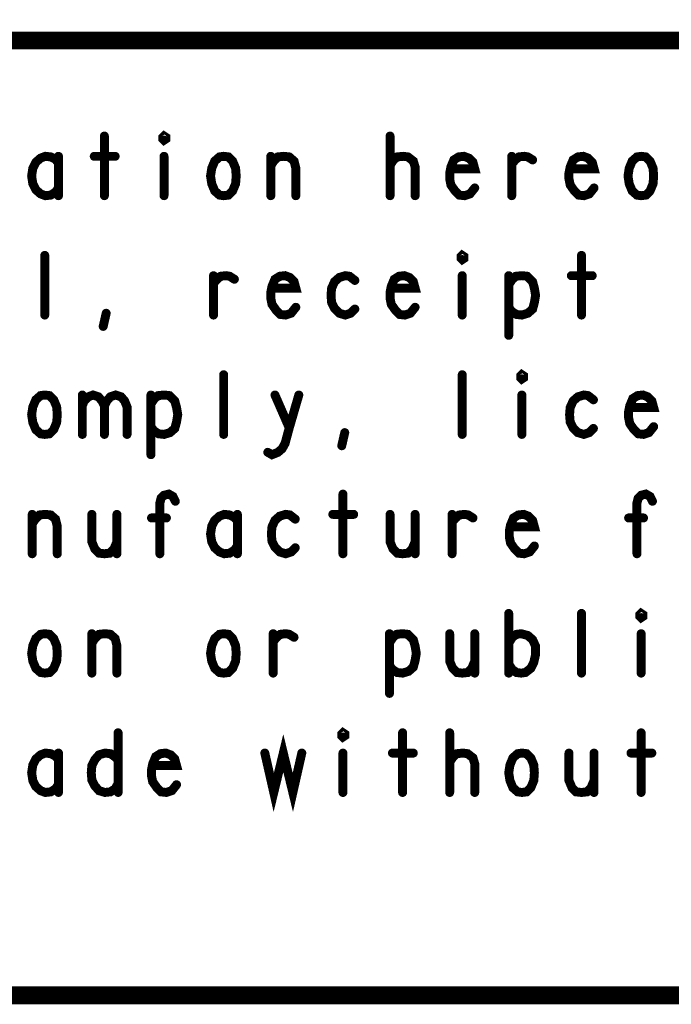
# Model space of a CAD drawing. Extents: x 23.5 to 56.6, y 21.5 to 42.6.
# Tile 6 of 21: x 45.5 to 46.6, y 21.5 to 23.2. Entities that reach past the tile are written whole.
import ezdxf

# ---------------------------------------------------------------- set-up
doc = ezdxf.new("R2010")
doc.units = 0
doc.layers.add('1', color=2, linetype='CONTINUOUS')

msp = doc.modelspace()

# ---------------------------------------------------------------- linework, layer by layer
at = {"layer": '1'}
for points, const_width in [([(23.545, 21.545), (56.545, 21.545), (56.545, 42.545), (23.545, 42.545), (23.545, 21.545)], 0.03), ([(50.345, 23.145), (44.47, 23.145), (44.47, 21.545)], 0.03), ([(45.607, 22.985), (45.607, 22.885)], 0.015), ([(45.707, 22.978), (45.705, 22.98), (45.705, 22.983), (45.707, 22.985), (45.71, 22.983), (45.71, 22.98), (45.707, 22.978)], 0.015), ([(46.086, 22.885), (46.086, 22.985)], 0.015), ([(45.53, 22.94), (45.525, 22.946), (45.517, 22.95), (45.508, 22.951), (45.5, 22.948), (45.492, 22.941), (45.487, 22.931), (45.485, 22.918), (45.487, 22.905), (45.492, 22.895), (45.5, 22.888), (45.508, 22.885), (45.517, 22.886), (45.525, 22.891), (45.53, 22.898)], 0.015), ([(45.53, 22.885), (45.53, 22.951)], 0.015), ([(45.59, 22.951), (45.625, 22.951)], 0.015), ([(45.707, 22.951), (45.707, 22.885)], 0.015), ([(45.807, 22.885), (45.8, 22.886), (45.792, 22.893), (45.787, 22.905), (45.785, 22.918), (45.787, 22.931), (45.792, 22.943), (45.8, 22.95), (45.807, 22.951), (45.815, 22.95), (45.822, 22.943), (45.827, 22.931), (45.828, 22.918), (45.827, 22.905), (45.822, 22.893), (45.815, 22.886), (45.807, 22.885)], 0.015), ([(45.886, 22.935), (45.891, 22.943), (45.898, 22.95), (45.908, 22.951), (45.917, 22.95), (45.925, 22.943), (45.928, 22.931), (45.928, 22.885)], 0.015), ([(45.886, 22.885), (45.886, 22.951)], 0.015), ([(46.086, 22.936), (46.092, 22.945), (46.098, 22.95), (46.108, 22.951), (46.116, 22.95), (46.125, 22.943), (46.128, 22.933), (46.128, 22.885)], 0.015), ([(46.188, 22.93), (46.228, 22.93), (46.225, 22.941), (46.218, 22.948), (46.21, 22.951), (46.201, 22.95), (46.193, 22.945), (46.188, 22.933), (46.186, 22.923), (46.186, 22.913), (46.188, 22.903), (46.195, 22.893), (46.202, 22.886), (46.211, 22.885), (46.22, 22.888), (46.228, 22.898)], 0.015), ([(46.29, 22.938), (46.296, 22.945), (46.302, 22.95), (46.311, 22.951), (46.317, 22.95), (46.325, 22.945)], 0.015), ([(46.29, 22.885), (46.29, 22.951)], 0.015), ([(46.388, 22.93), (46.428, 22.93), (46.425, 22.941), (46.418, 22.948), (46.41, 22.951), (46.401, 22.95), (46.393, 22.945), (46.388, 22.933), (46.386, 22.923), (46.386, 22.913), (46.388, 22.903), (46.395, 22.893), (46.402, 22.886), (46.411, 22.885), (46.42, 22.888), (46.428, 22.898)], 0.015), ([(46.507, 22.885), (46.5, 22.886), (46.492, 22.893), (46.487, 22.905), (46.485, 22.918), (46.487, 22.931), (46.492, 22.943), (46.5, 22.95), (46.507, 22.951), (46.515, 22.95), (46.522, 22.943), (46.527, 22.931), (46.528, 22.918), (46.527, 22.905), (46.522, 22.893), (46.515, 22.886), (46.507, 22.885)], 0.015), ([(45.507, 22.685), (45.507, 22.785)], 0.015), ([(46.207, 22.778), (46.205, 22.78), (46.205, 22.783), (46.207, 22.785), (46.21, 22.783), (46.21, 22.78), (46.207, 22.778)], 0.015), ([(46.407, 22.785), (46.407, 22.685)], 0.015), ([(45.79, 22.738), (45.796, 22.745), (45.802, 22.75), (45.811, 22.751), (45.817, 22.75), (45.825, 22.745)], 0.015), ([(45.79, 22.685), (45.79, 22.751)], 0.015), ([(45.888, 22.73), (45.928, 22.73), (45.925, 22.741), (45.918, 22.748), (45.91, 22.751), (45.901, 22.75), (45.893, 22.745), (45.888, 22.733), (45.886, 22.723), (45.886, 22.713), (45.888, 22.703), (45.895, 22.693), (45.902, 22.686), (45.911, 22.685), (45.92, 22.688), (45.928, 22.698)], 0.015), ([(46.027, 22.743), (46.018, 22.75), (46.011, 22.751), (46.001, 22.748), (45.993, 22.741), (45.988, 22.73), (45.987, 22.718), (45.988, 22.706), (45.993, 22.696), (46.001, 22.688), (46.011, 22.685), (46.02, 22.688), (46.027, 22.695)], 0.015), ([(46.088, 22.73), (46.128, 22.73), (46.125, 22.741), (46.118, 22.748), (46.11, 22.751), (46.101, 22.75), (46.093, 22.745), (46.088, 22.733), (46.086, 22.723), (46.086, 22.713), (46.088, 22.703), (46.095, 22.693), (46.102, 22.686), (46.111, 22.685), (46.12, 22.688), (46.128, 22.698)], 0.015), ([(46.207, 22.751), (46.207, 22.685)], 0.015), ([(46.285, 22.736), (46.291, 22.745), (46.297, 22.75), (46.307, 22.751), (46.316, 22.75), (46.325, 22.741), (46.328, 22.73), (46.33, 22.718), (46.328, 22.706), (46.325, 22.695), (46.317, 22.688), (46.307, 22.685), (46.298, 22.686), (46.29, 22.691), (46.285, 22.698)], 0.015), ([(46.285, 22.651), (46.285, 22.751)], 0.015), ([(46.39, 22.751), (46.425, 22.751)], 0.015), ([(45.605, 22.666), (45.61, 22.688)], 0.015), ([(45.807, 22.485), (45.807, 22.585)], 0.015), ([(46.207, 22.485), (46.207, 22.585)], 0.015), ([(46.307, 22.578), (46.305, 22.58), (46.305, 22.583), (46.307, 22.585), (46.31, 22.583), (46.31, 22.58), (46.307, 22.578)], 0.015), ([(45.507, 22.485), (45.5, 22.486), (45.492, 22.493), (45.487, 22.505), (45.485, 22.518), (45.487, 22.531), (45.492, 22.543), (45.5, 22.55), (45.507, 22.551), (45.515, 22.55), (45.522, 22.543), (45.527, 22.531), (45.528, 22.518), (45.527, 22.505), (45.522, 22.493), (45.515, 22.486), (45.507, 22.485)], 0.015), ([(45.57, 22.533), (45.573, 22.541), (45.58, 22.548), (45.588, 22.551), (45.597, 22.548), (45.603, 22.541), (45.607, 22.533), (45.607, 22.485)], 0.015), ([(45.57, 22.485), (45.57, 22.551)], 0.015), ([(45.607, 22.533), (45.611, 22.541), (45.617, 22.548), (45.626, 22.551), (45.635, 22.548), (45.641, 22.541), (45.645, 22.531), (45.645, 22.485)], 0.015), ([(45.685, 22.536), (45.691, 22.545), (45.697, 22.55), (45.707, 22.551), (45.716, 22.55), (45.725, 22.541), (45.728, 22.53), (45.73, 22.518), (45.728, 22.506), (45.725, 22.495), (45.717, 22.488), (45.707, 22.485), (45.698, 22.486), (45.69, 22.491), (45.685, 22.498)], 0.015), ([(45.685, 22.451), (45.685, 22.551)], 0.015), ([(45.881, 22.455), (45.888, 22.451), (45.898, 22.455), (45.905, 22.461), (45.91, 22.47), (45.917, 22.496), (45.933, 22.551)], 0.015), ([(45.893, 22.551), (45.917, 22.496)], 0.015), ([(46.307, 22.551), (46.307, 22.485)], 0.015), ([(46.427, 22.543), (46.418, 22.55), (46.411, 22.551), (46.401, 22.548), (46.393, 22.541), (46.388, 22.53), (46.387, 22.518), (46.388, 22.506), (46.393, 22.496), (46.401, 22.488), (46.411, 22.485), (46.42, 22.488), (46.427, 22.495)], 0.015), ([(46.488, 22.53), (46.528, 22.53), (46.525, 22.541), (46.518, 22.548), (46.51, 22.551), (46.501, 22.55), (46.493, 22.545), (46.488, 22.533), (46.486, 22.523), (46.486, 22.513), (46.488, 22.503), (46.495, 22.493), (46.502, 22.486), (46.511, 22.485), (46.52, 22.488), (46.528, 22.498)], 0.015), ([(46.005, 22.466), (46.01, 22.488)], 0.015), ([(45.7, 22.285), (45.7, 22.37), (45.702, 22.378), (45.707, 22.383), (45.715, 22.385), (45.722, 22.381), (45.726, 22.373)], 0.015), ([(46.007, 22.385), (46.007, 22.285)], 0.015), ([(46.5, 22.285), (46.5, 22.37), (46.502, 22.378), (46.507, 22.383), (46.515, 22.385), (46.522, 22.381), (46.526, 22.373)], 0.015), ([(45.486, 22.335), (45.491, 22.343), (45.498, 22.35), (45.508, 22.351), (45.517, 22.35), (45.525, 22.343), (45.528, 22.331), (45.528, 22.285)], 0.015), ([(45.486, 22.285), (45.486, 22.351)], 0.015), ([(45.586, 22.351), (45.586, 22.305), (45.591, 22.293), (45.598, 22.286), (45.607, 22.285), (45.616, 22.286), (45.623, 22.293), (45.628, 22.305)], 0.015), ([(45.628, 22.285), (45.628, 22.351)], 0.015), ([(45.83, 22.34), (45.825, 22.346), (45.817, 22.35), (45.808, 22.351), (45.8, 22.348), (45.792, 22.341), (45.787, 22.331), (45.785, 22.318), (45.787, 22.305), (45.792, 22.295), (45.8, 22.288), (45.808, 22.285), (45.817, 22.286), (45.825, 22.291), (45.83, 22.298)], 0.015), ([(45.83, 22.285), (45.83, 22.351)], 0.015), ([(45.927, 22.343), (45.918, 22.35), (45.911, 22.351), (45.901, 22.348), (45.893, 22.341), (45.888, 22.33), (45.887, 22.318), (45.888, 22.306), (45.893, 22.296), (45.901, 22.288), (45.911, 22.285), (45.92, 22.288), (45.927, 22.295)], 0.015), ([(45.99, 22.351), (46.025, 22.351)], 0.015), ([(46.086, 22.351), (46.086, 22.305), (46.091, 22.293), (46.098, 22.286), (46.107, 22.285), (46.116, 22.286), (46.123, 22.293), (46.128, 22.305)], 0.015), ([(46.128, 22.285), (46.128, 22.351)], 0.015), ([(46.19, 22.338), (46.196, 22.345), (46.202, 22.35), (46.211, 22.351), (46.217, 22.35), (46.225, 22.345)], 0.015), ([(46.19, 22.285), (46.19, 22.351)], 0.015), ([(46.288, 22.33), (46.328, 22.33), (46.325, 22.341), (46.318, 22.348), (46.31, 22.351), (46.301, 22.35), (46.293, 22.345), (46.288, 22.333), (46.286, 22.323), (46.286, 22.313), (46.288, 22.303), (46.295, 22.293), (46.302, 22.286), (46.311, 22.285), (46.32, 22.288), (46.328, 22.298)], 0.015), ([(45.711, 22.345), (45.686, 22.345)], 0.015), ([(46.511, 22.345), (46.486, 22.345)], 0.015), ([(46.285, 22.085), (46.285, 22.185)], 0.015), ([(46.407, 22.085), (46.407, 22.185)], 0.015), ([(46.507, 22.178), (46.505, 22.18), (46.505, 22.183), (46.507, 22.185), (46.51, 22.183), (46.51, 22.18), (46.507, 22.178)], 0.015), ([(45.507, 22.085), (45.5, 22.086), (45.492, 22.093), (45.487, 22.105), (45.485, 22.118), (45.487, 22.131), (45.492, 22.143), (45.5, 22.15), (45.507, 22.151), (45.515, 22.15), (45.522, 22.143), (45.527, 22.131), (45.528, 22.118), (45.527, 22.105), (45.522, 22.093), (45.515, 22.086), (45.507, 22.085)], 0.015), ([(45.586, 22.135), (45.591, 22.143), (45.598, 22.15), (45.608, 22.151), (45.617, 22.15), (45.625, 22.143), (45.628, 22.131), (45.628, 22.085)], 0.015), ([(45.586, 22.085), (45.586, 22.151)], 0.015), ([(45.807, 22.085), (45.8, 22.086), (45.792, 22.093), (45.787, 22.105), (45.785, 22.118), (45.787, 22.131), (45.792, 22.143), (45.8, 22.15), (45.807, 22.151), (45.815, 22.15), (45.822, 22.143), (45.827, 22.131), (45.828, 22.118), (45.827, 22.105), (45.822, 22.093), (45.815, 22.086), (45.807, 22.085)], 0.015), ([(45.89, 22.138), (45.896, 22.145), (45.902, 22.15), (45.911, 22.151), (45.917, 22.15), (45.925, 22.145)], 0.015), ([(45.89, 22.085), (45.89, 22.151)], 0.015), ([(46.085, 22.136), (46.091, 22.145), (46.097, 22.15), (46.107, 22.151), (46.116, 22.15), (46.125, 22.141), (46.128, 22.13), (46.13, 22.118), (46.128, 22.106), (46.125, 22.095), (46.117, 22.088), (46.107, 22.085), (46.098, 22.086), (46.09, 22.091), (46.085, 22.098)], 0.015), ([(46.085, 22.051), (46.085, 22.151)], 0.015), ([(46.186, 22.151), (46.186, 22.105), (46.191, 22.093), (46.198, 22.086), (46.207, 22.085), (46.216, 22.086), (46.223, 22.093), (46.228, 22.105)], 0.015), ([(46.228, 22.085), (46.228, 22.151)], 0.015), ([(46.285, 22.135), (46.291, 22.145), (46.298, 22.15), (46.306, 22.151), (46.317, 22.148), (46.325, 22.141), (46.33, 22.13), (46.33, 22.116), (46.327, 22.103), (46.322, 22.093), (46.313, 22.086), (46.306, 22.085), (46.298, 22.086), (46.291, 22.091), (46.285, 22.1)], 0.015), ([(46.507, 22.151), (46.507, 22.085)], 0.015), ([(46.007, 21.978), (46.005, 21.98), (46.005, 21.983), (46.007, 21.985), (46.01, 21.983), (46.01, 21.98), (46.007, 21.978)], 0.015), ([(45.63, 21.985), (45.63, 21.885)], 0.015), ([(45.876, 21.951), (45.891, 21.885), (45.907, 21.951), (45.923, 21.885), (45.938, 21.951)], 0.015), ([(46.107, 21.985), (46.107, 21.885)], 0.015), ([(46.186, 21.885), (46.186, 21.985)], 0.015), ([(46.507, 21.985), (46.507, 21.885)], 0.015), ([(45.53, 21.94), (45.525, 21.946), (45.517, 21.95), (45.508, 21.951), (45.5, 21.948), (45.492, 21.941), (45.487, 21.931), (45.485, 21.918), (45.487, 21.905), (45.492, 21.895), (45.5, 21.888), (45.508, 21.885), (45.517, 21.886), (45.525, 21.891), (45.53, 21.898)], 0.015), ([(45.53, 21.885), (45.53, 21.951)], 0.015), ([(45.63, 21.9), (45.625, 21.891), (45.617, 21.886), (45.608, 21.885), (45.598, 21.888), (45.591, 21.896), (45.586, 21.906), (45.585, 21.918), (45.586, 21.93), (45.591, 21.94), (45.598, 21.948), (45.608, 21.951), (45.617, 21.95), (45.623, 21.946), (45.63, 21.94)], 0.015), ([(45.688, 21.93), (45.728, 21.93), (45.725, 21.941), (45.718, 21.948), (45.71, 21.951), (45.701, 21.95), (45.693, 21.945), (45.688, 21.933), (45.686, 21.923), (45.686, 21.913), (45.688, 21.903), (45.695, 21.893), (45.702, 21.886), (45.711, 21.885), (45.72, 21.888), (45.728, 21.898)], 0.015), ([(46.007, 21.951), (46.007, 21.885)], 0.015), ([(46.09, 21.951), (46.125, 21.951)], 0.015), ([(46.186, 21.936), (46.192, 21.945), (46.198, 21.95), (46.208, 21.951), (46.216, 21.95), (46.225, 21.943), (46.228, 21.933), (46.228, 21.885)], 0.015), ([(46.307, 21.885), (46.3, 21.886), (46.292, 21.893), (46.287, 21.905), (46.285, 21.918), (46.287, 21.931), (46.292, 21.943), (46.3, 21.95), (46.307, 21.951), (46.315, 21.95), (46.322, 21.943), (46.327, 21.931), (46.328, 21.918), (46.327, 21.905), (46.322, 21.893), (46.315, 21.886), (46.307, 21.885)], 0.015), ([(46.386, 21.951), (46.386, 21.905), (46.391, 21.893), (46.398, 21.886), (46.407, 21.885), (46.416, 21.886), (46.423, 21.893), (46.428, 21.905)], 0.015), ([(46.428, 21.885), (46.428, 21.951)], 0.015), ([(46.49, 21.951), (46.525, 21.951)], 0.015)]:
    msp.add_lwpolyline(points, dxfattribs=dict(at, const_width=const_width))
at = {"layer": '1', "const_width": 0.0075}
for points in [[(45.61075, 22.985, 1), (45.60325, 22.985, 1)], [(45.71075, 22.978, 1), (45.70325, 22.978, 1)], [(45.71075, 22.978, 1), (45.70325, 22.978, 1)], [(46.08975, 22.985, 1), (46.08225, 22.985, 1)], [(45.53375, 22.951, 1), (45.52625, 22.951, 1)], [(45.59375, 22.951, 1), (45.58625, 22.951, 1)], [(45.62875, 22.951, 1), (45.62125, 22.951, 1)], [(45.71075, 22.951, 1), (45.70325, 22.951, 1)], [(45.88975, 22.951, 1), (45.88225, 22.951, 1)], [(46.29375, 22.951, 1), (46.28625, 22.951, 1)], [(46.32875, 22.945, 1), (46.32125, 22.945, 1)], [(45.53375, 22.94, 1), (45.52625, 22.94, 1)], [(45.88975, 22.935, 1), (45.88225, 22.935, 1)], [(46.08975, 22.936, 1), (46.08225, 22.936, 1)], [(46.19175, 22.93, 1), (46.18425, 22.93, 1)], [(46.29375, 22.938, 1), (46.28625, 22.938, 1)], [(46.39175, 22.93, 1), (46.38425, 22.93, 1)], [(45.53375, 22.898, 1), (45.52625, 22.898, 1)], [(46.23175, 22.898, 1), (46.22425, 22.898, 1)], [(46.43175, 22.898, 1), (46.42425, 22.898, 1)], [(45.53375, 22.885, 1), (45.52625, 22.885, 1)], [(45.61075, 22.885, 1), (45.60325, 22.885, 1)], [(45.71075, 22.885, 1), (45.70325, 22.885, 1)], [(45.81075, 22.885, 1), (45.80325, 22.885, 1)], [(45.81075, 22.885, 1), (45.80325, 22.885, 1)], [(45.88975, 22.885, 1), (45.88225, 22.885, 1)], [(45.93175, 22.885, 1), (45.92425, 22.885, 1)], [(46.08975, 22.885, 1), (46.08225, 22.885, 1)], [(46.13175, 22.885, 1), (46.12425, 22.885, 1)], [(46.29375, 22.885, 1), (46.28625, 22.885, 1)], [(46.51075, 22.885, 1), (46.50325, 22.885, 1)], [(46.51075, 22.885, 1), (46.50325, 22.885, 1)], [(45.51075, 22.785, 1), (45.50325, 22.785, 1)], [(46.41075, 22.785, 1), (46.40325, 22.785, 1)], [(46.21075, 22.778, 1), (46.20325, 22.778, 1)], [(46.21075, 22.778, 1), (46.20325, 22.778, 1)], [(45.79375, 22.751, 1), (45.78625, 22.751, 1)], [(46.21075, 22.751, 1), (46.20325, 22.751, 1)], [(46.28875, 22.751, 1), (46.28125, 22.751, 1)], [(46.39375, 22.751, 1), (46.38625, 22.751, 1)], [(46.42875, 22.751, 1), (46.42125, 22.751, 1)], [(45.79375, 22.738, 1), (45.78625, 22.738, 1)], [(45.82875, 22.745, 1), (45.82125, 22.745, 1)], [(45.89175, 22.73, 1), (45.88425, 22.73, 1)], [(46.03075, 22.743, 1), (46.02325, 22.743, 1)], [(46.09175, 22.73, 1), (46.08425, 22.73, 1)], [(46.28875, 22.736, 1), (46.28125, 22.736, 1)], [(45.93175, 22.698, 1), (45.92425, 22.698, 1)], [(46.13175, 22.698, 1), (46.12425, 22.698, 1)], [(46.28875, 22.698, 1), (46.28125, 22.698, 1)], [(45.51075, 22.685, 1), (45.50325, 22.685, 1)], [(45.61375, 22.688, 1), (45.60625, 22.688, 1)], [(45.79375, 22.685, 1), (45.78625, 22.685, 1)], [(46.03075, 22.695, 1), (46.02325, 22.695, 1)], [(46.21075, 22.685, 1), (46.20325, 22.685, 1)], [(46.41075, 22.685, 1), (46.40325, 22.685, 1)], [(45.60875, 22.666, 1), (45.60125, 22.666, 1)], [(46.28875, 22.651, 1), (46.28125, 22.651, 1)], [(45.81075, 22.585, 1), (45.80325, 22.585, 1)], [(46.21075, 22.585, 1), (46.20325, 22.585, 1)], [(46.31075, 22.578, 1), (46.30325, 22.578, 1)], [(46.31075, 22.578, 1), (46.30325, 22.578, 1)], [(45.57375, 22.551, 1), (45.56625, 22.551, 1)], [(45.68875, 22.551, 1), (45.68125, 22.551, 1)], [(45.89675, 22.551, 1), (45.88925, 22.551, 1)], [(45.93675, 22.551, 1), (45.92925, 22.551, 1)], [(46.31075, 22.551, 1), (46.30325, 22.551, 1)], [(45.57375, 22.533, 1), (45.56625, 22.533, 1)], [(45.61075, 22.533, 1), (45.60325, 22.533, 1)], [(45.68875, 22.536, 1), (45.68125, 22.536, 1)], [(46.43075, 22.543, 1), (46.42325, 22.543, 1)], [(46.49175, 22.53, 1), (46.48425, 22.53, 1)], [(45.68875, 22.498, 1), (45.68125, 22.498, 1)], [(46.53175, 22.498, 1), (46.52425, 22.498, 1)], [(45.51075, 22.485, 1), (45.50325, 22.485, 1)], [(45.51075, 22.485, 1), (45.50325, 22.485, 1)], [(45.57375, 22.485, 1), (45.56625, 22.485, 1)], [(45.61075, 22.485, 1), (45.60325, 22.485, 1)], [(45.64875, 22.485, 1), (45.64125, 22.485, 1)], [(45.81075, 22.485, 1), (45.80325, 22.485, 1)], [(45.92075, 22.496, 1), (45.91325, 22.496, 1)], [(46.01375, 22.488, 1), (46.00625, 22.488, 1)], [(46.21075, 22.485, 1), (46.20325, 22.485, 1)], [(46.31075, 22.485, 1), (46.30325, 22.485, 1)], [(46.43075, 22.495, 1), (46.42325, 22.495, 1)], [(46.00875, 22.466, 1), (46.00125, 22.466, 1)], [(45.68875, 22.451, 1), (45.68125, 22.451, 1)], [(45.88475, 22.455, 1), (45.87725, 22.455, 1)], [(46.01075, 22.385, 1), (46.00325, 22.385, 1)], [(45.72975, 22.373, 1), (45.72225, 22.373, 1)], [(46.52975, 22.373, 1), (46.52225, 22.373, 1)], [(45.48975, 22.351, 1), (45.48225, 22.351, 1)], [(45.58975, 22.351, 1), (45.58225, 22.351, 1)], [(45.63175, 22.351, 1), (45.62425, 22.351, 1)], [(45.83375, 22.351, 1), (45.82625, 22.351, 1)], [(45.99375, 22.351, 1), (45.98625, 22.351, 1)], [(46.02875, 22.351, 1), (46.02125, 22.351, 1)], [(46.08975, 22.351, 1), (46.08225, 22.351, 1)], [(46.13175, 22.351, 1), (46.12425, 22.351, 1)], [(46.19375, 22.351, 1), (46.18625, 22.351, 1)], [(45.48975, 22.335, 1), (45.48225, 22.335, 1)], [(45.68975, 22.345, 1), (45.68225, 22.345, 1)], [(45.71475, 22.345, 1), (45.70725, 22.345, 1)], [(45.83375, 22.34, 1), (45.82625, 22.34, 1)], [(45.93075, 22.343, 1), (45.92325, 22.343, 1)], [(46.19375, 22.338, 1), (46.18625, 22.338, 1)], [(46.22875, 22.345, 1), (46.22125, 22.345, 1)], [(46.48975, 22.345, 1), (46.48225, 22.345, 1)], [(46.51475, 22.345, 1), (46.50725, 22.345, 1)], [(46.29175, 22.33, 1), (46.28425, 22.33, 1)], [(45.63175, 22.305, 1), (45.62425, 22.305, 1)], [(46.13175, 22.305, 1), (46.12425, 22.305, 1)], [(45.48975, 22.285, 1), (45.48225, 22.285, 1)], [(45.53175, 22.285, 1), (45.52425, 22.285, 1)], [(45.63175, 22.285, 1), (45.62425, 22.285, 1)], [(45.70375, 22.285, 1), (45.69625, 22.285, 1)], [(45.83375, 22.298, 1), (45.82625, 22.298, 1)], [(45.83375, 22.285, 1), (45.82625, 22.285, 1)], [(45.93075, 22.295, 1), (45.92325, 22.295, 1)], [(46.01075, 22.285, 1), (46.00325, 22.285, 1)], [(46.13175, 22.285, 1), (46.12425, 22.285, 1)], [(46.19375, 22.285, 1), (46.18625, 22.285, 1)], [(46.33175, 22.298, 1), (46.32425, 22.298, 1)], [(46.50375, 22.285, 1), (46.49625, 22.285, 1)], [(46.28875, 22.185, 1), (46.28125, 22.185, 1)], [(46.41075, 22.185, 1), (46.40325, 22.185, 1)], [(46.51075, 22.178, 1), (46.50325, 22.178, 1)], [(46.51075, 22.178, 1), (46.50325, 22.178, 1)], [(45.58975, 22.151, 1), (45.58225, 22.151, 1)], [(45.58975, 22.135, 1), (45.58225, 22.135, 1)], [(45.89375, 22.151, 1), (45.88625, 22.151, 1)], [(45.89375, 22.138, 1), (45.88625, 22.138, 1)], [(45.92875, 22.145, 1), (45.92125, 22.145, 1)], [(46.08875, 22.151, 1), (46.08125, 22.151, 1)], [(46.08875, 22.136, 1), (46.08125, 22.136, 1)], [(46.18975, 22.151, 1), (46.18225, 22.151, 1)], [(46.23175, 22.151, 1), (46.22425, 22.151, 1)], [(46.28875, 22.135, 1), (46.28125, 22.135, 1)], [(46.51075, 22.151, 1), (46.50325, 22.151, 1)], [(46.23175, 22.105, 1), (46.22425, 22.105, 1)], [(46.08875, 22.098, 1), (46.08125, 22.098, 1)], [(46.28875, 22.1, 1), (46.28125, 22.1, 1)], [(45.51075, 22.085, 1), (45.50325, 22.085, 1)], [(45.51075, 22.085, 1), (45.50325, 22.085, 1)], [(45.58975, 22.085, 1), (45.58225, 22.085, 1)], [(45.63175, 22.085, 1), (45.62425, 22.085, 1)], [(45.81075, 22.085, 1), (45.80325, 22.085, 1)], [(45.81075, 22.085, 1), (45.80325, 22.085, 1)], [(45.89375, 22.085, 1), (45.88625, 22.085, 1)], [(46.23175, 22.085, 1), (46.22425, 22.085, 1)], [(46.28875, 22.085, 1), (46.28125, 22.085, 1)], [(46.41075, 22.085, 1), (46.40325, 22.085, 1)], [(46.51075, 22.085, 1), (46.50325, 22.085, 1)], [(46.08875, 22.051, 1), (46.08125, 22.051, 1)], [(45.63375, 21.985, 1), (45.62625, 21.985, 1)], [(46.01075, 21.978, 1), (46.00325, 21.978, 1)], [(46.01075, 21.978, 1), (46.00325, 21.978, 1)], [(46.11075, 21.985, 1), (46.10325, 21.985, 1)], [(46.18975, 21.985, 1), (46.18225, 21.985, 1)], [(46.51075, 21.985, 1), (46.50325, 21.985, 1)], [(45.53375, 21.951, 1), (45.52625, 21.951, 1)], [(45.53375, 21.94, 1), (45.52625, 21.94, 1)], [(45.63375, 21.94, 1), (45.62625, 21.94, 1)], [(45.87975, 21.951, 1), (45.87225, 21.951, 1)], [(45.94175, 21.951, 1), (45.93425, 21.951, 1)], [(46.01075, 21.951, 1), (46.00325, 21.951, 1)], [(46.09375, 21.951, 1), (46.08625, 21.951, 1)], [(46.12875, 21.951, 1), (46.12125, 21.951, 1)], [(46.38975, 21.951, 1), (46.38225, 21.951, 1)], [(46.43175, 21.951, 1), (46.42425, 21.951, 1)], [(46.49375, 21.951, 1), (46.48625, 21.951, 1)], [(46.52875, 21.951, 1), (46.52125, 21.951, 1)], [(45.69175, 21.93, 1), (45.68425, 21.93, 1)], [(46.18975, 21.936, 1), (46.18225, 21.936, 1)], [(46.43175, 21.905, 1), (46.42425, 21.905, 1)], [(45.53375, 21.898, 1), (45.52625, 21.898, 1)], [(45.63375, 21.9, 1), (45.62625, 21.9, 1)], [(45.73175, 21.898, 1), (45.72425, 21.898, 1)], [(45.53375, 21.885, 1), (45.52625, 21.885, 1)], [(45.63375, 21.885, 1), (45.62625, 21.885, 1)], [(46.01075, 21.885, 1), (46.00325, 21.885, 1)], [(46.11075, 21.885, 1), (46.10325, 21.885, 1)], [(46.18975, 21.885, 1), (46.18225, 21.885, 1)], [(46.23175, 21.885, 1), (46.22425, 21.885, 1)], [(46.31075, 21.885, 1), (46.30325, 21.885, 1)], [(46.31075, 21.885, 1), (46.30325, 21.885, 1)], [(46.43175, 21.885, 1), (46.42425, 21.885, 1)], [(46.51075, 21.885, 1), (46.50325, 21.885, 1)]]:
    msp.add_lwpolyline(points, format="xyb", close=True, dxfattribs=at)

doc.saveas('drawing.dxf')
